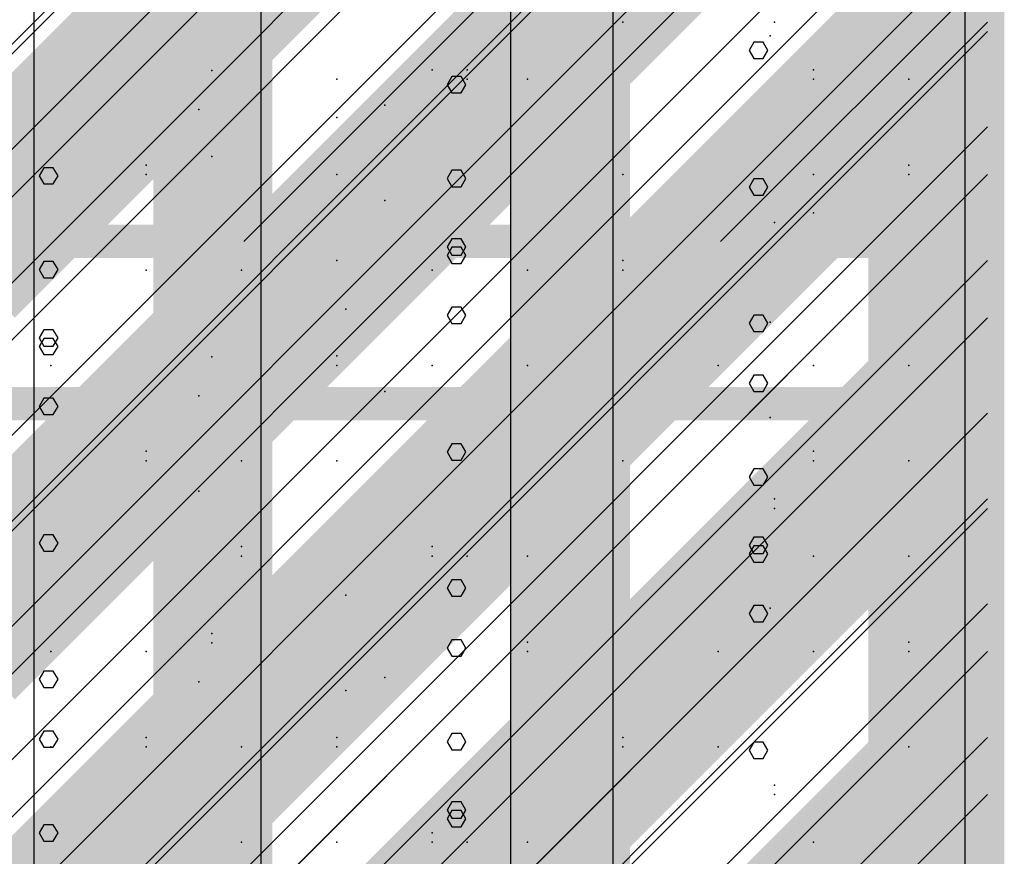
# Model space of a CAD drawing. Extents: x -2 to 113, y -136 to 16.
# Tile 186 of 256: x 51.21 to 54.25, y -70.53 to -67.95. Entities that reach past the tile are written whole.
import ezdxf

# ---------------------------------------------------------------- set-up
doc = ezdxf.new("R2010")
doc.units = 0
doc.header["$MEASUREMENT"] = 0
doc.linetypes.add('SOLID', pattern=[0])
doc.layers.get('0').update_dxf_attribs({"linetype": 'SOLID'})
for name, color, linetype in [('1', 7, 'SOLID'), ('10', 7, 'SOLID'), ('11', 7, 'SOLID'), ('12', 7, 'SOLID'), ('13', 7, 'SOLID'), ('14', 7, 'SOLID'), ('15', 7, 'SOLID'), ('16', 7, 'SOLID'), ('17', 7, 'SOLID'), ('18', 7, 'SOLID'), ('19', 7, 'SOLID'), ('2', 7, 'SOLID'), ('20', 7, 'SOLID'), ('21', 7, 'SOLID'), ('22', 7, 'SOLID'), ('23', 7, 'SOLID'), ('24', 7, 'SOLID'), ('25', 7, 'SOLID'), ('26', 7, 'SOLID'), ('27', 7, 'SOLID'), ('28', 7, 'SOLID'), ('29', 7, 'SOLID'), ('3', 7, 'SOLID'), ('30', 7, 'SOLID'), ('31', 7, 'SOLID'), ('32', 7, 'SOLID'), ('33', 7, 'SOLID'), ('34', 7, 'SOLID'), ('35', 7, 'SOLID'), ('36', 7, 'SOLID'), ('37', 7, 'SOLID'), ('38', 7, 'SOLID'), ('39', 7, 'SOLID'), ('4', 7, 'SOLID'), ('40', 7, 'SOLID'), ('41', 7, 'SOLID'), ('42', 7, 'SOLID'), ('43', 7, 'SOLID'), ('44', 7, 'SOLID'), ('45', 7, 'SOLID'), ('46', 7, 'SOLID'), ('47', 7, 'SOLID'), ('48', 7, 'SOLID'), ('49', 7, 'SOLID'), ('5', 7, 'SOLID'), ('50', 7, 'SOLID'), ('51', 7, 'SOLID'), ('52', 7, 'SOLID'), ('53', 7, 'SOLID'), ('54', 7, 'SOLID'), ('55', 7, 'SOLID'), ('56', 7, 'SOLID'), ('57', 7, 'SOLID'), ('58', 7, 'SOLID'), ('59', 7, 'SOLID'), ('6', 7, 'SOLID'), ('60', 7, 'SOLID'), ('61', 7, 'SOLID'), ('62', 7, 'SOLID'), ('63', 7, 'SOLID'), ('64', 7, 'SOLID'), ('65', 7, 'SOLID'), ('66', 7, 'SOLID'), ('67', 7, 'SOLID'), ('68', 7, 'SOLID'), ('7', 7, 'SOLID'), ('8', 7, 'SOLID'), ('9', 7, 'SOLID')]:
    doc.layers.add(name, color=color, linetype=linetype)

msp = doc.modelspace()

# ---------------------------------------------------------------- linework, layer by layer
at = {"color": 7, "linetype": 'SOLID', "const_width": 0.1029}
msp.add_lwpolyline([(54.1942, -13.1385), (54.1942, -125.6385)], dxfattribs=at)
at = {"color": 7}
for points in [[(51.6207, -75.6385), (51.9884, -75.6385), (51.6207, -40.6385), (51.9884, -40.6385)], [(52.7237, -75.6385), (53.0913, -75.6385), (52.7237, -40.6385), (53.0913, -40.6385)], [(53.8266, -75.6385), (54.1942, -75.6385), (53.8266, -40.6385), (54.1942, -40.6385)]]:
    msp.add_solid(points, dxfattribs=at)
at = {"layer": '1', "color": 7, "linetype": 'SOLID', "const_width": 0.1029}
msp.add_lwpolyline([(54.1942, -13.1385), (54.1942, -125.6385)], dxfattribs=at)
at = {"layer": '1', "color": 7}
for points in [[(51.6207, -70.6385), (51.9884, -70.6385), (51.6207, -50.6385), (51.9884, -50.6385)], [(52.7237, -70.6385), (53.0913, -70.6385), (52.7237, -50.6385), (53.0913, -50.6385)], [(53.8266, -70.6385), (54.1942, -70.6385), (53.8266, -50.6385), (54.1942, -50.6385)]]:
    msp.add_solid(points, dxfattribs=at)
at = {"layer": '10', "color": 7, "linetype": 'SOLID', "const_width": 0.1029}
msp.add_lwpolyline([(54.1942, -13.1385), (54.1942, -125.6385)], dxfattribs=at)
at = {"layer": '10', "color": 7}
for points in [[(50.9589, -68.3444), (52.1354, -67.6385), (50.9589, -68.3444), (51.9001, -67.4032)], [(52.1354, -68.3444), (53.3119, -67.6385), (52.1354, -68.3444), (53.0766, -67.4032)], [(53.3119, -68.3444), (54.1942, -67.9326), (53.3119, -68.3444), (54.1942, -67.462)], [(50.9589, -68.3444), (51.1942, -68.5797), (50.9589, -68.3444), (52.1354, -67.6385)], [(52.1354, -68.3444), (52.3707, -68.5797), (52.1354, -68.3444), (53.3119, -67.6385)], [(53.3119, -68.3444), (53.5472, -68.5797), (53.3119, -68.3444), (54.1942, -67.9326)], [(52.1354, -68.3444), (52.1354, -68.5797), (52.1354, -68.3444), (51.9001, -68.5797)], [(52.1354, -68.3444), (52.1354, -68.5797), (52.1354, -68.3444), (52.3707, -68.5797)], [(53.3119, -68.3444), (53.3119, -68.5797), (53.3119, -68.3444), (53.0766, -68.5797)], [(53.3119, -68.3444), (53.3119, -68.5797), (53.3119, -68.3444), (53.5472, -68.5797)], [(50.9589, -69.5209), (52.1354, -68.815), (50.9589, -69.5209), (51.9001, -68.5797)], [(52.1354, -68.815), (52.1354, -68.5797), (52.1354, -68.815), (51.9001, -68.5797)], [(52.1354, -69.5209), (53.3119, -68.815), (52.1354, -69.5209), (53.0766, -68.5797)], [(52.1354, -68.5797), (52.3707, -68.5797), (52.1354, -68.5797), (52.1354, -68.815)], [(53.3119, -68.815), (53.3119, -68.5797), (53.3119, -68.815), (53.0766, -68.5797)], [(53.3119, -68.5797), (53.5472, -68.5797), (53.3119, -68.5797), (53.3119, -68.815)], [(53.3119, -69.5209), (54.1942, -69.1091), (53.3119, -69.5209), (54.1942, -68.6385)], [(50.9589, -69.5209), (51.1942, -69.7562), (50.9589, -69.5209), (52.1354, -68.815)], [(52.1354, -69.5209), (52.3707, -69.7562), (52.1354, -69.5209), (53.3119, -68.815)], [(53.3119, -69.5209), (53.5472, -69.7562), (53.3119, -69.5209), (54.1942, -69.1091)], [(52.1354, -69.5209), (52.1354, -69.7562), (52.1354, -69.5209), (51.9001, -69.7562)], [(52.1354, -69.5209), (52.1354, -69.7562), (52.1354, -69.5209), (52.3707, -69.7562)], [(53.3119, -69.5209), (53.3119, -69.7562), (53.3119, -69.5209), (53.0766, -69.7562)], [(53.3119, -69.5209), (53.3119, -69.7562), (53.3119, -69.5209), (53.5472, -69.7562)], [(51.9001, -69.7562), (51.0178, -70.6385), (51.9001, -69.7562), (51.4884, -70.6385)], [(51.9001, -69.7562), (51.4884, -70.6385), (51.9001, -69.7562), (52.1354, -69.9915)], [(52.1354, -69.9915), (52.1354, -69.7562), (52.1354, -69.9915), (51.9001, -69.7562)], [(52.1354, -69.7562), (52.3707, -69.7562), (52.1354, -69.7562), (52.1354, -69.9915)], [(53.0766, -69.7562), (52.1942, -70.6385), (53.0766, -69.7562), (52.6648, -70.6385)], [(53.0766, -69.7562), (52.6648, -70.6385), (53.0766, -69.7562), (53.3119, -69.9915)], [(53.3119, -69.9915), (53.3119, -69.7562), (53.3119, -69.9915), (53.0766, -69.7562)], [(53.3119, -69.7562), (53.5472, -69.7562), (53.3119, -69.7562), (53.3119, -69.9915)], [(54.1942, -70.2856), (54.1942, -69.815), (53.8413, -70.6385), (53.3707, -70.6385)]]:
    msp.add_solid(points, dxfattribs=at)
at = {"layer": '11', "color": 7, "linetype": 'SOLID', "const_width": 0.1029}
msp.add_lwpolyline([(54.1942, -13.1385), (54.1942, -125.6385)], dxfattribs=at)
at = {"layer": '12', "color": 7, "linetype": 'SOLID', "const_width": 0.1029}
msp.add_lwpolyline([(54.1942, -13.1385), (54.1942, -125.6385)], dxfattribs=at)
at = {"layer": '12', "color": 7}
for p in [(52.5891, -68.1091), (53.6575, -68.1091), (51.5987, -68.4032), (53.0692, -68.6973), (52.1869, -68.9915), (53.6575, -69.2856), (51.8928, -69.5797), (52.7751, -69.8738), (51.5987, -70.1679), (53.537, -70.315), (52.481, -70.462)]:
    msp.add_point(p, dxfattribs=at)
at = {"layer": '13', "color": 7, "linetype": 'SOLID', "const_width": 0.1029}
msp.add_lwpolyline([(54.1942, -13.1385), (54.1942, -125.6385)], dxfattribs=at)
at = {"layer": '14', "color": 7, "linetype": 'SOLID', "const_width": 0.1029}
msp.add_lwpolyline([(54.1942, -13.1385), (54.1942, -125.6385)], dxfattribs=at)
at = {"layer": '14', "color": 7, "linetype": 'SOLID'}
for points in [[(51.2531, -74.1385), (51.2531, -64.1385)], [(52.7237, -74.1385), (52.7237, -64.1385)]]:
    msp.add_lwpolyline(points, dxfattribs=at)
at = {"layer": '14', "color": 7}
for p in [(52.5891, -68.1091), (53.6575, -68.1091), (51.5987, -68.4032), (53.0692, -68.6973), (52.1869, -68.9915), (53.6575, -69.2856), (51.8928, -69.5797), (52.7751, -69.8738), (51.5987, -70.1679), (53.537, -70.315), (52.481, -70.462)]:
    msp.add_point(p, dxfattribs=at)
at = {"layer": '15', "color": 7, "linetype": 'SOLID', "const_width": 0.1029}
msp.add_lwpolyline([(54.1942, -13.1385), (54.1942, -125.6385)], dxfattribs=at)
at = {"layer": '16', "color": 7, "linetype": 'SOLID', "const_width": 0.1029}
for points in [[(54.1942, -13.1385), (54.1942, -125.6385)], [(49.7825, -68.6385), (54.1942, -68.6385)]]:
    msp.add_lwpolyline(points, dxfattribs=at)
at = {"layer": '16', "color": 7, "linetype": 'SOLID'}
for points in [[(51.9001, -68.6385), (54.1942, -66.3444)], [(53.3707, -68.6385), (54.1942, -67.815)], [(51.9536, -125.6385), (51.9536, -68.6385)], [(53.0392, -125.6385), (53.0392, -68.6385)], [(54.1248, -125.6385), (54.1248, -68.6385)], [(53.5163, -68.8909), (53.5018, -68.866), (53.4728, -68.866), (53.4584, -68.8909), (53.4728, -68.9164), (53.5018, -68.9164), (53.5163, -68.8909)], [(52.5853, -69.7079), (52.5708, -69.6824), (52.5419, -69.6824), (52.5274, -69.7079), (52.5419, -69.7328), (52.5708, -69.7328), (52.5853, -69.7079)], [(51.3272, -69.9887), (51.3127, -69.9638), (51.2838, -69.9638), (51.2693, -69.9887), (51.2838, -70.0136), (51.3127, -70.0136), (51.3272, -69.9887)]]:
    msp.add_lwpolyline(points, dxfattribs=at)
at = {"layer": '16', "color": 7}
for p in [(53.0692, -67.962), (52.1869, -68.2562), (53.6575, -68.5503)]:
    msp.add_point(p, dxfattribs=at)
at = {"layer": '17', "color": 7, "linetype": 'SOLID', "const_width": 0.1029}
msp.add_lwpolyline([(54.1942, -13.1385), (54.1942, -125.6385)], dxfattribs=at)
at = {"layer": '18', "color": 7, "linetype": 'SOLID', "const_width": 0.1029}
msp.add_lwpolyline([(54.1942, -13.1385), (54.1942, -125.6385)], dxfattribs=at)
at = {"layer": '18', "color": 7, "linetype": 'SOLID'}
for points in [[(51.9536, -125.6385), (51.9536, -55.6385)], [(53.0392, -125.6385), (53.0392, -55.6385)], [(54.1248, -125.6385), (54.1248, -55.6385)], [(53.5163, -68.0493), (53.5018, -68.0245), (53.4728, -68.0245), (53.4584, -68.0493), (53.4728, -68.0748), (53.5018, -68.0748), (53.5163, -68.0493)], [(52.5853, -68.8663), (52.5708, -68.8408), (52.5419, -68.8408), (52.5274, -68.8663), (52.5419, -68.8912), (52.5708, -68.8912), (52.5853, -68.8663)], [(51.3272, -69.1471), (51.3127, -69.1222), (51.2838, -69.1222), (51.2693, -69.1471), (51.2838, -69.172), (51.3127, -69.172), (51.3272, -69.1471)], [(53.5163, -69.7863), (53.5018, -69.7614), (53.4728, -69.7614), (53.4584, -69.7863), (53.4728, -69.8117), (53.5018, -69.8117), (53.5163, -69.7863)]]:
    msp.add_lwpolyline(points, dxfattribs=at)
at = {"layer": '19', "color": 7, "linetype": 'SOLID', "const_width": 0.1029}
msp.add_lwpolyline([(54.1942, -13.1385), (54.1942, -125.6385)], dxfattribs=at)
at = {"layer": '2', "color": 7, "linetype": 'SOLID', "const_width": 0.1029}
msp.add_lwpolyline([(54.1942, -13.1385), (54.1942, -125.6385)], dxfattribs=at)
at = {"layer": '2', "color": 7, "linetype": 'SOLID'}
for points in [[(51.9536, -125.6385), (51.9536, -64.1385)], [(53.0392, -125.6385), (53.0392, -64.1385)], [(54.1248, -125.6385), (54.1248, -64.1385)], [(52.5853, -68.6817), (52.5708, -68.6562), (52.5419, -68.6562), (52.5274, -68.6817), (52.5419, -68.7066), (52.5708, -68.7066), (52.5853, -68.6817)], [(51.3272, -68.9625), (51.3127, -68.9376), (51.2838, -68.9376), (51.2693, -68.9625), (51.2838, -68.9874), (51.3127, -68.9874), (51.3272, -68.9625)], [(53.5163, -69.6017), (53.5018, -69.5768), (53.4728, -69.5768), (53.4584, -69.6017), (53.4728, -69.6272), (53.5018, -69.6272), (53.5163, -69.6017)], [(52.5853, -70.4186), (52.5708, -70.3931), (52.5419, -70.3931), (52.5274, -70.4186), (52.5419, -70.4435), (52.5708, -70.4435), (52.5853, -70.4186)]]:
    msp.add_lwpolyline(points, dxfattribs=at)
at = {"layer": '20', "color": 7, "linetype": 'SOLID', "const_width": 0.1029}
msp.add_lwpolyline([(54.1942, -13.1385), (54.1942, -125.6385)], dxfattribs=at)
at = {"layer": '20', "color": 7, "linetype": 'SOLID'}
for points in [[(51.2531, -89.1385), (51.2531, -64.1385)], [(52.7237, -89.1385), (52.7237, -64.1385)]]:
    msp.add_lwpolyline(points, dxfattribs=at)
at = {"layer": '20', "color": 7}
for p in [(52.5891, -68.1091), (53.6575, -68.1091), (51.5987, -68.4032), (53.0692, -68.6973), (52.1869, -68.9915), (53.6575, -69.2856), (51.8928, -69.5797), (52.7751, -69.8738), (51.5987, -70.1679), (53.537, -70.315), (52.481, -70.462)]:
    msp.add_point(p, dxfattribs=at)
at = {"layer": '21', "color": 7, "linetype": 'SOLID', "const_width": 0.1029}
msp.add_lwpolyline([(54.1942, -13.1385), (54.1942, -125.6385)], dxfattribs=at)
at = {"layer": '22', "color": 7, "linetype": 'SOLID', "const_width": 0.1029}
msp.add_lwpolyline([(54.1942, -13.1385), (54.1942, -125.6385)], dxfattribs=at)
at = {"layer": '22', "color": 7, "linetype": 'SOLID'}
for points in [[(51.9536, -125.6385), (51.9536, -45.6385)], [(53.0392, -125.6385), (53.0392, -45.6385)], [(54.1248, -125.6385), (54.1248, -45.6385)], [(53.5163, -68.4708), (53.5018, -68.4459), (53.4728, -68.4459), (53.4584, -68.4708), (53.4728, -68.4963), (53.5018, -68.4963), (53.5163, -68.4708)], [(52.5853, -69.2878), (52.5708, -69.2623), (52.5419, -69.2623), (52.5274, -69.2878), (52.5419, -69.3127), (52.5708, -69.3127), (52.5853, -69.2878)], [(51.3272, -69.5686), (51.3127, -69.5437), (51.2838, -69.5437), (51.2693, -69.5686), (51.2838, -69.5935), (51.3127, -69.5935), (51.3272, -69.5686)], [(53.5163, -70.2078), (53.5018, -70.1829), (53.4728, -70.1829), (53.4584, -70.2078), (53.4728, -70.2332), (53.5018, -70.2332), (53.5163, -70.2078)]]:
    msp.add_lwpolyline(points, dxfattribs=at)
at = {"layer": '23', "color": 7, "linetype": 'SOLID', "const_width": 0.1029}
msp.add_lwpolyline([(54.1942, -13.1385), (54.1942, -125.6385)], dxfattribs=at)
at = {"layer": '24', "color": 7, "linetype": 'SOLID', "const_width": 0.1029}
msp.add_lwpolyline([(54.1942, -13.1385), (54.1942, -125.6385)], dxfattribs=at)
at = {"layer": '24', "color": 7, "linetype": 'SOLID'}
for points in [[(51.9536, -125.6385), (51.9536, -60.6385)], [(53.0392, -125.6385), (53.0392, -60.6385)], [(54.1248, -125.6385), (54.1248, -60.6385)], [(52.5853, -68.6555), (52.5708, -68.6301), (52.5419, -68.6301), (52.5274, -68.6555), (52.5419, -68.6804), (52.5708, -68.6804), (52.5853, -68.6555)], [(51.3272, -68.9363), (51.3127, -68.9114), (51.2838, -68.9114), (51.2693, -68.9363), (51.2838, -68.9612), (51.3127, -68.9612), (51.3272, -68.9363)], [(53.5163, -69.5755), (53.5018, -69.5506), (53.4728, -69.5506), (53.4584, -69.5755), (53.4728, -69.601), (53.5018, -69.601), (53.5163, -69.5755)], [(52.5853, -70.3924), (52.5708, -70.367), (52.5419, -70.367), (52.5274, -70.3924), (52.5419, -70.4173), (52.5708, -70.4173), (52.5853, -70.3924)]]:
    msp.add_lwpolyline(points, dxfattribs=at)
at = {"layer": '25', "color": 7, "linetype": 'SOLID', "const_width": 0.1029}
msp.add_lwpolyline([(54.1942, -13.1385), (54.1942, -125.6385)], dxfattribs=at)
at = {"layer": '26', "color": 7, "linetype": 'SOLID', "const_width": 0.1029}
msp.add_lwpolyline([(54.1942, -13.1385), (54.1942, -125.6385)], dxfattribs=at)
at = {"layer": '26', "color": 7, "linetype": 'SOLID'}
for points in [[(51.9536, -86.6385), (51.9536, -65.6385)], [(53.0392, -86.6385), (53.0392, -65.6385)], [(54.1248, -86.6385), (54.1248, -65.6385)], [(52.5853, -68.4448), (52.5708, -68.4193), (52.5419, -68.4193), (52.5274, -68.4448), (52.5419, -68.4697), (52.5708, -68.4697), (52.5853, -68.4448)], [(51.3272, -68.7256), (51.3127, -68.7007), (51.2838, -68.7007), (51.2693, -68.7256), (51.2838, -68.7505), (51.3127, -68.7505), (51.3272, -68.7256)], [(53.5163, -69.3648), (53.5018, -69.3399), (53.4728, -69.3399), (53.4584, -69.3648), (53.4728, -69.3902), (53.5018, -69.3902), (53.5163, -69.3648)], [(52.5853, -70.1817), (52.5708, -70.1562), (52.5419, -70.1562), (52.5274, -70.1817), (52.5419, -70.2066), (52.5708, -70.2066), (52.5853, -70.1817)], [(51.3272, -70.4625), (51.3127, -70.4376), (51.2838, -70.4376), (51.2693, -70.4625), (51.2838, -70.4874), (51.3127, -70.4874), (51.3272, -70.4625)]]:
    msp.add_lwpolyline(points, dxfattribs=at)
at = {"layer": '27', "color": 7, "linetype": 'SOLID', "const_width": 0.1029}
msp.add_lwpolyline([(54.1942, -13.1385), (54.1942, -125.6385)], dxfattribs=at)
at = {"layer": '27', "color": 7, "linetype": 'SOLID'}
for points in [[(51.2531, -125.6385), (51.2531, -55.6385)], [(52.7237, -125.6385), (52.7237, -55.6385)]]:
    msp.add_lwpolyline(points, dxfattribs=at)
at = {"layer": '27', "color": 7}
for p in [(51.8011, -68.1118), (53.9516, -68.1385), (52.1869, -68.4326), (53.0692, -68.4326), (53.6575, -69.0209), (52.3354, -69.1011), (51.5987, -69.315), (52.481, -69.6091), (53.5236, -69.7695), (51.761, -69.9968), (53.9516, -70.1973), (52.7751, -70.4915)]:
    msp.add_point(p, dxfattribs=at)
at = {"layer": '28', "color": 7, "linetype": 'SOLID', "const_width": 0.1029}
msp.add_lwpolyline([(54.1942, -13.1385), (54.1942, -125.6385)], dxfattribs=at)
at = {"layer": '29', "color": 7, "linetype": 'SOLID', "const_width": 0.1029}
msp.add_lwpolyline([(54.1942, -13.1385), (54.1942, -125.6385)], dxfattribs=at)
at = {"layer": '29', "color": 7, "linetype": 'SOLID'}
for points in [[(51.9536, -95.6385), (51.9536, -60.1385)], [(53.0392, -95.6385), (53.0392, -60.1385)], [(54.1248, -95.6385), (54.1248, -60.1385)], [(52.5853, -68.1555), (52.5708, -68.1301), (52.5419, -68.1301), (52.5274, -68.1555), (52.5419, -68.1804), (52.5708, -68.1804), (52.5853, -68.1555)], [(51.3272, -68.4363), (51.3127, -68.4114), (51.2838, -68.4114), (51.2693, -68.4363), (51.2838, -68.4612), (51.3127, -68.4612), (51.3272, -68.4363)], [(53.5163, -69.0755), (53.5018, -69.0506), (53.4728, -69.0506), (53.4584, -69.0755), (53.4728, -69.101), (53.5018, -69.101), (53.5163, -69.0755)], [(52.5853, -69.8924), (52.5708, -69.867), (52.5419, -69.867), (52.5274, -69.8924), (52.5419, -69.9173), (52.5708, -69.9173), (52.5853, -69.8924)], [(51.3272, -70.1732), (51.3127, -70.1484), (51.2838, -70.1484), (51.2693, -70.1732), (51.2838, -70.1981), (51.3127, -70.1981), (51.3272, -70.1732)]]:
    msp.add_lwpolyline(points, dxfattribs=at)
at = {"layer": '3', "color": 7, "linetype": 'SOLID', "const_width": 0.1029}
msp.add_lwpolyline([(54.1942, -13.1385), (54.1942, -125.6385)], dxfattribs=at)
at = {"layer": '30', "color": 7, "linetype": 'SOLID', "const_width": 0.1029}
msp.add_lwpolyline([(54.1942, -13.1385), (54.1942, -125.6385)], dxfattribs=at)
at = {"layer": '30', "color": 7, "linetype": 'SOLID'}
for points in [[(51.9536, -85.6385), (51.9536, -55.6385)], [(53.0392, -85.6385), (53.0392, -55.6385)], [(54.1248, -85.6385), (54.1248, -55.6385)], [(49.7825, -70.3444), (54.1942, -65.9326)], [(49.7825, -71.815), (54.1942, -67.4032)], [(53.5163, -68.0493), (53.5018, -68.0245), (53.4728, -68.0245), (53.4584, -68.0493), (53.4728, -68.0748), (53.5018, -68.0748), (53.5163, -68.0493)], [(52.5853, -68.8663), (52.5708, -68.8408), (52.5419, -68.8408), (52.5274, -68.8663), (52.5419, -68.8912), (52.5708, -68.8912), (52.5853, -68.8663)], [(49.7825, -73.2856), (54.1942, -68.8738)], [(51.3272, -69.1471), (51.3127, -69.1222), (51.2838, -69.1222), (51.2693, -69.1471), (51.2838, -69.172), (51.3127, -69.172), (51.3272, -69.1471)], [(53.5163, -69.7863), (53.5018, -69.7614), (53.4728, -69.7614), (53.4584, -69.7863), (53.4728, -69.8117), (53.5018, -69.8117), (53.5163, -69.7863)], [(49.7825, -74.7562), (54.1942, -70.3444)]]:
    msp.add_lwpolyline(points, dxfattribs=at)
at = {"layer": '30', "color": 7}
for p in [(51.8011, -68.1118), (53.9516, -68.1385), (52.1869, -68.4326), (53.0692, -68.4326), (53.6575, -69.0209), (52.3354, -69.1011), (51.5987, -69.315), (52.481, -69.6091), (53.5236, -69.7695), (51.761, -69.9968), (53.9516, -70.1973), (52.7751, -70.4915)]:
    msp.add_point(p, dxfattribs=at)
at = {"layer": '31', "color": 7, "linetype": 'SOLID', "const_width": 0.1029}
msp.add_lwpolyline([(54.1942, -13.1385), (54.1942, -125.6385)], dxfattribs=at)
at = {"layer": '31', "color": 7, "linetype": 'SOLID'}
for points in [[(49.7825, -69.7562), (54.1942, -65.3444)], [(49.7825, -71.2267), (54.1942, -66.815)], [(49.7825, -72.6973), (54.1942, -68.2856)], [(49.7825, -74.1679), (54.1942, -69.7562)]]:
    msp.add_lwpolyline(points, dxfattribs=at)
at = {"layer": '31', "color": 7}
for p in [(53.6575, -68.4326), (52.3354, -68.5128), (51.5987, -68.7267), (52.481, -69.0209), (53.5236, -69.1813), (51.761, -69.4086), (53.9516, -69.6091), (52.7751, -69.9032), (52.2151, -70.0235), (51.3045, -70.1973), (53.3634, -70.1973), (51.8928, -70.4915)]:
    msp.add_point(p, dxfattribs=at)
at = {"layer": '32', "color": 7, "linetype": 'SOLID', "const_width": 0.1029}
msp.add_lwpolyline([(54.1942, -13.1385), (54.1942, -125.6385)], dxfattribs=at)
at = {"layer": '32', "color": 7, "linetype": 'SOLID'}
for points in [[(49.7825, -69.7562), (54.1942, -65.3444)], [(49.7825, -71.2267), (54.1942, -66.815)], [(49.7825, -72.6973), (54.1942, -68.2856)], [(49.7825, -74.1679), (54.1942, -69.7562)]]:
    msp.add_lwpolyline(points, dxfattribs=at)
at = {"layer": '32', "color": 7}
for p in [(53.6575, -68.4326), (52.3354, -68.5128), (51.5987, -68.7267), (52.481, -69.0209), (53.5236, -69.1813), (51.761, -69.4086), (53.9516, -69.6091), (52.7751, -69.9032), (52.2151, -70.0235), (51.3045, -70.1973), (53.3634, -70.1973), (51.8928, -70.4915)]:
    msp.add_point(p, dxfattribs=at)
at = {"layer": '33', "color": 7, "linetype": 'SOLID', "const_width": 0.1029}
msp.add_lwpolyline([(54.1942, -13.1385), (54.1942, -125.6385)], dxfattribs=at)
at = {"layer": '33', "color": 7, "linetype": 'SOLID'}
for points in [[(49.7825, -69.7562), (54.1942, -65.3444)], [(49.7825, -71.2267), (54.1942, -66.815)], [(49.7825, -72.6973), (54.1942, -68.2856)], [(49.7825, -74.1679), (54.1942, -69.7562)]]:
    msp.add_lwpolyline(points, dxfattribs=at)
at = {"layer": '33', "color": 7}
for p in [(53.6575, -68.4326), (52.3354, -68.5128), (51.5987, -68.7267), (52.481, -69.0209), (53.5236, -69.1813), (51.761, -69.4086), (53.9516, -69.6091), (52.7751, -69.9032), (52.2151, -70.0235), (51.3045, -70.1973), (53.3634, -70.1973), (51.8928, -70.4915)]:
    msp.add_point(p, dxfattribs=at)
at = {"layer": '34', "color": 7, "linetype": 'SOLID', "const_width": 0.1029}
msp.add_lwpolyline([(54.1942, -13.1385), (54.1942, -125.6385)], dxfattribs=at)
at = {"layer": '34', "color": 7, "linetype": 'SOLID'}
for points in [[(49.7825, -69.7562), (54.1942, -65.3444)], [(49.7825, -71.2267), (54.1942, -66.815)], [(49.7825, -72.6973), (54.1942, -68.2856)], [(49.7825, -74.1679), (54.1942, -69.7562)]]:
    msp.add_lwpolyline(points, dxfattribs=at)
at = {"layer": '34', "color": 7}
for p in [(53.6575, -68.4326), (52.3354, -68.5128), (51.5987, -68.7267), (52.481, -69.0209), (53.5236, -69.1813), (51.761, -69.4086), (53.9516, -69.6091), (52.7751, -69.9032), (52.2151, -70.0235), (51.3045, -70.1973), (53.3634, -70.1973), (51.8928, -70.4915)]:
    msp.add_point(p, dxfattribs=at)
at = {"layer": '35', "color": 7, "linetype": 'SOLID', "const_width": 0.1029}
msp.add_lwpolyline([(54.1942, -13.1385), (54.1942, -125.6385)], dxfattribs=at)
at = {"layer": '35', "color": 7, "linetype": 'SOLID'}
for points in [[(49.7825, -69.7562), (54.1942, -65.3444)], [(49.7825, -71.2267), (54.1942, -66.815)], [(49.7825, -72.6973), (54.1942, -68.2856)], [(49.7825, -74.1679), (54.1942, -69.7562)]]:
    msp.add_lwpolyline(points, dxfattribs=at)
at = {"layer": '35', "color": 7}
for p in [(53.6575, -68.4326), (52.3354, -68.5128), (51.5987, -68.7267), (52.481, -69.0209), (53.5236, -69.1813), (51.761, -69.4086), (53.9516, -69.6091), (52.7751, -69.9032), (52.2151, -70.0235), (51.3045, -70.1973), (53.3634, -70.1973), (51.8928, -70.4915)]:
    msp.add_point(p, dxfattribs=at)
at = {"layer": '36', "color": 7, "linetype": 'SOLID', "const_width": 0.1029}
msp.add_lwpolyline([(54.1942, -13.1385), (54.1942, -125.6385)], dxfattribs=at)
at = {"layer": '36', "color": 7, "linetype": 'SOLID'}
for points in [[(49.7825, -69.7562), (54.1942, -65.3444)], [(49.7825, -71.2267), (54.1942, -66.815)], [(49.7825, -72.6973), (54.1942, -68.2856)], [(49.7825, -74.1679), (54.1942, -69.7562)]]:
    msp.add_lwpolyline(points, dxfattribs=at)
at = {"layer": '36', "color": 7}
for p in [(53.6575, -68.4326), (52.3354, -68.5128), (51.5987, -68.7267), (52.481, -69.0209), (53.5236, -69.1813), (51.761, -69.4086), (53.9516, -69.6091), (52.7751, -69.9032), (52.2151, -70.0235), (51.3045, -70.1973), (53.3634, -70.1973), (51.8928, -70.4915)]:
    msp.add_point(p, dxfattribs=at)
at = {"layer": '37', "color": 7, "linetype": 'SOLID', "const_width": 0.1029}
msp.add_lwpolyline([(54.1942, -13.1385), (54.1942, -125.6385)], dxfattribs=at)
at = {"layer": '37', "color": 7, "linetype": 'SOLID'}
for points in [[(49.7825, -69.7562), (54.1942, -65.3444)], [(49.7825, -71.2267), (54.1942, -66.815)], [(49.7825, -72.6973), (54.1942, -68.2856)], [(49.7825, -74.1679), (54.1942, -69.7562)]]:
    msp.add_lwpolyline(points, dxfattribs=at)
at = {"layer": '37', "color": 7}
for p in [(53.6575, -68.4326), (52.3354, -68.5128), (51.5987, -68.7267), (52.481, -69.0209), (53.5236, -69.1813), (51.761, -69.4086), (53.9516, -69.6091), (52.7751, -69.9032), (52.2151, -70.0235), (51.3045, -70.1973), (53.3634, -70.1973), (51.8928, -70.4915)]:
    msp.add_point(p, dxfattribs=at)
at = {"layer": '38', "color": 7, "linetype": 'SOLID', "const_width": 0.1029}
msp.add_lwpolyline([(54.1942, -13.1385), (54.1942, -125.6385)], dxfattribs=at)
at = {"layer": '39', "color": 7, "linetype": 'SOLID', "const_width": 0.1029}
msp.add_lwpolyline([(54.1942, -13.1385), (54.1942, -125.6385)], dxfattribs=at)
at = {"layer": '39', "color": 7, "linetype": 'SOLID'}
for points in [[(51.2531, -125.6385), (51.2531, -50.6385)], [(52.7237, -125.6385), (52.7237, -50.6385)]]:
    msp.add_lwpolyline(points, dxfattribs=at)
at = {"layer": '39', "color": 7}
for p in [(52.7751, -68.1385), (51.5987, -68.4326), (53.537, -68.5797), (52.481, -68.7267), (51.8011, -68.9941), (53.9516, -69.0209), (52.1869, -69.315), (53.0692, -69.315), (53.6575, -69.9032), (52.3354, -69.9834), (51.5987, -70.1973), (52.481, -70.4915)]:
    msp.add_point(p, dxfattribs=at)
at = {"layer": '4', "color": 7, "linetype": 'SOLID', "const_width": 0.1029}
msp.add_lwpolyline([(54.1942, -13.1385), (54.1942, -125.6385)], dxfattribs=at)
at = {"layer": '4', "color": 7, "linetype": 'SOLID'}
for points in [[(51.2531, -79.1385), (51.2531, -65.6385)], [(52.7237, -79.1385), (52.7237, -65.6385)]]:
    msp.add_lwpolyline(points, dxfattribs=at)
at = {"layer": '4', "color": 7}
for p in [(53.5236, -68.0048), (51.761, -68.2321), (53.9516, -68.4326), (52.7751, -68.7267), (52.2151, -68.8471), (51.3045, -69.0209), (53.3634, -69.0209), (51.8928, -69.315), (52.5891, -69.6091), (53.6575, -69.6091), (51.5987, -69.9032), (53.0692, -70.1973), (52.1869, -70.4915)]:
    msp.add_point(p, dxfattribs=at)
at = {"layer": '40', "color": 7, "linetype": 'SOLID', "const_width": 0.1029}
msp.add_lwpolyline([(54.1942, -13.1385), (54.1942, -125.6385)], dxfattribs=at)
at = {"layer": '41', "color": 7, "linetype": 'SOLID', "const_width": 0.1029}
msp.add_lwpolyline([(54.1942, -13.1385), (54.1942, -125.6385)], dxfattribs=at)
at = {"layer": '41', "color": 7, "linetype": 'SOLID'}
for points in [[(51.2531, -125.6385), (51.2531, -45.6385)], [(52.7237, -125.6385), (52.7237, -45.6385)]]:
    msp.add_lwpolyline(points, dxfattribs=at)
at = {"layer": '41', "color": 7}
for p in [(52.1869, -68.1385), (53.6575, -68.4326), (51.8928, -68.7267), (52.7751, -69.0209), (51.5987, -69.315), (53.537, -69.462), (52.481, -69.6091), (51.8011, -69.8765), (53.9516, -69.9032), (52.1869, -70.1973), (53.0692, -70.1973)]:
    msp.add_point(p, dxfattribs=at)
at = {"layer": '42', "color": 7, "linetype": 'SOLID', "const_width": 0.1029}
msp.add_lwpolyline([(54.1942, -13.1385), (54.1942, -125.6385)], dxfattribs=at)
at = {"layer": '43', "color": 7, "linetype": 'SOLID', "const_width": 0.1029}
msp.add_lwpolyline([(54.1942, -13.1385), (54.1942, -125.6385)], dxfattribs=at)
at = {"layer": '43', "color": 7, "linetype": 'SOLID'}
for points in [[(51.9536, -125.6385), (51.9536, -60.6385)], [(53.0392, -125.6385), (53.0392, -60.6385)], [(54.1248, -125.6385), (54.1248, -60.6385)], [(52.5853, -68.6555), (52.5708, -68.6301), (52.5419, -68.6301), (52.5274, -68.6555), (52.5419, -68.6804), (52.5708, -68.6804), (52.5853, -68.6555)], [(51.3272, -68.9363), (51.3127, -68.9114), (51.2838, -68.9114), (51.2693, -68.9363), (51.2838, -68.9612), (51.3127, -68.9612), (51.3272, -68.9363)], [(53.5163, -69.5755), (53.5018, -69.5506), (53.4728, -69.5506), (53.4584, -69.5755), (53.4728, -69.601), (53.5018, -69.601), (53.5163, -69.5755)], [(52.5853, -70.3924), (52.5708, -70.367), (52.5419, -70.367), (52.5274, -70.3924), (52.5419, -70.4173), (52.5708, -70.4173), (52.5853, -70.3924)]]:
    msp.add_lwpolyline(points, dxfattribs=at)
at = {"layer": '44', "color": 7, "linetype": 'SOLID', "const_width": 0.1029}
msp.add_lwpolyline([(54.1942, -13.1385), (54.1942, -125.6385)], dxfattribs=at)
at = {"layer": '45', "color": 7, "linetype": 'SOLID', "const_width": 0.1029}
msp.add_lwpolyline([(54.1942, -13.1385), (54.1942, -125.6385)], dxfattribs=at)
at = {"layer": '45', "color": 7, "linetype": 'SOLID'}
for points in [[(51.9536, -75.6385), (51.9536, -65.6385)], [(53.0392, -75.6385), (53.0392, -65.6385)], [(54.1248, -75.6385), (54.1248, -65.6385)], [(52.5853, -68.4448), (52.5708, -68.4193), (52.5419, -68.4193), (52.5274, -68.4448), (52.5419, -68.4697), (52.5708, -68.4697), (52.5853, -68.4448)], [(51.3272, -68.7256), (51.3127, -68.7007), (51.2838, -68.7007), (51.2693, -68.7256), (51.2838, -68.7505), (51.3127, -68.7505), (51.3272, -68.7256)], [(53.5163, -69.3648), (53.5018, -69.3399), (53.4728, -69.3399), (53.4584, -69.3648), (53.4728, -69.3902), (53.5018, -69.3902), (53.5163, -69.3648)], [(52.5853, -70.1817), (52.5708, -70.1562), (52.5419, -70.1562), (52.5274, -70.1817), (52.5419, -70.2066), (52.5708, -70.2066), (52.5853, -70.1817)], [(51.3272, -70.4625), (51.3127, -70.4376), (51.2838, -70.4376), (51.2693, -70.4625), (51.2838, -70.4874), (51.3127, -70.4874), (51.3272, -70.4625)]]:
    msp.add_lwpolyline(points, dxfattribs=at)
at = {"layer": '46', "color": 7, "linetype": 'SOLID', "const_width": 0.1029}
msp.add_lwpolyline([(54.1942, -13.1385), (54.1942, -125.6385)], dxfattribs=at)
at = {"layer": '46', "color": 7, "linetype": 'SOLID'}
for points in [[(51.9536, -75.6385), (51.9536, -65.6385)], [(53.0392, -75.6385), (53.0392, -65.6385)], [(54.1248, -75.6385), (54.1248, -65.6385)], [(52.5853, -68.4448), (52.5708, -68.4193), (52.5419, -68.4193), (52.5274, -68.4448), (52.5419, -68.4697), (52.5708, -68.4697), (52.5853, -68.4448)], [(51.3272, -68.7256), (51.3127, -68.7007), (51.2838, -68.7007), (51.2693, -68.7256), (51.2838, -68.7505), (51.3127, -68.7505), (51.3272, -68.7256)], [(53.5163, -69.3648), (53.5018, -69.3399), (53.4728, -69.3399), (53.4584, -69.3648), (53.4728, -69.3902), (53.5018, -69.3902), (53.5163, -69.3648)], [(52.5853, -70.1817), (52.5708, -70.1562), (52.5419, -70.1562), (52.5274, -70.1817), (52.5419, -70.2066), (52.5708, -70.2066), (52.5853, -70.1817)], [(51.3272, -70.4625), (51.3127, -70.4376), (51.2838, -70.4376), (51.2693, -70.4625), (51.2838, -70.4874), (51.3127, -70.4874), (51.3272, -70.4625)]]:
    msp.add_lwpolyline(points, dxfattribs=at)
at = {"layer": '47', "color": 7, "linetype": 'SOLID', "const_width": 0.1029}
msp.add_lwpolyline([(54.1942, -13.1385), (54.1942, -125.6385)], dxfattribs=at)
at = {"layer": '47', "color": 7, "linetype": 'SOLID'}
for points in [[(51.9536, -75.6385), (51.9536, -65.6385)], [(53.0392, -75.6385), (53.0392, -65.6385)], [(54.1248, -75.6385), (54.1248, -65.6385)], [(52.5853, -68.4448), (52.5708, -68.4193), (52.5419, -68.4193), (52.5274, -68.4448), (52.5419, -68.4697), (52.5708, -68.4697), (52.5853, -68.4448)], [(51.3272, -68.7256), (51.3127, -68.7007), (51.2838, -68.7007), (51.2693, -68.7256), (51.2838, -68.7505), (51.3127, -68.7505), (51.3272, -68.7256)], [(53.5163, -69.3648), (53.5018, -69.3399), (53.4728, -69.3399), (53.4584, -69.3648), (53.4728, -69.3902), (53.5018, -69.3902), (53.5163, -69.3648)], [(52.5853, -70.1817), (52.5708, -70.1562), (52.5419, -70.1562), (52.5274, -70.1817), (52.5419, -70.2066), (52.5708, -70.2066), (52.5853, -70.1817)], [(51.3272, -70.4625), (51.3127, -70.4376), (51.2838, -70.4376), (51.2693, -70.4625), (51.2838, -70.4874), (51.3127, -70.4874), (51.3272, -70.4625)]]:
    msp.add_lwpolyline(points, dxfattribs=at)
at = {"layer": '48', "color": 7, "linetype": 'SOLID', "const_width": 0.1029}
msp.add_lwpolyline([(54.1942, -13.1385), (54.1942, -125.6385)], dxfattribs=at)
at = {"layer": '48', "color": 7}
for points in [[(51.6207, -70.6385), (51.9884, -70.6385), (51.6207, -55.6385), (51.9884, -55.6385)], [(52.7237, -70.6385), (53.0913, -70.6385), (52.7237, -55.6385), (53.0913, -55.6385)], [(53.8266, -70.6385), (54.1942, -70.6385), (53.8266, -55.6385), (54.1942, -55.6385)]]:
    msp.add_solid(points, dxfattribs=at)
at = {"layer": '49', "color": 7, "linetype": 'SOLID', "const_width": 0.1029}
msp.add_lwpolyline([(54.1942, -13.1385), (54.1942, -125.6385)], dxfattribs=at)
at = {"layer": '49', "color": 7, "linetype": 'SOLID'}
for points in [[(51.2531, -72.1385), (51.2531, -45.6385)], [(52.7237, -72.1385), (52.7237, -45.6385)], [(49.7825, -69.9032), (54.1942, -65.4915)], [(49.7825, -70.6385), (54.1942, -66.2267)], [(49.7825, -71.3738), (54.1942, -66.962)], [(49.7825, -72.1091), (54.1942, -67.6973)], [(50.4884, -72.1385), (54.1942, -68.4326)], [(51.2237, -72.1385), (54.1942, -69.1679)], [(51.9589, -72.1385), (54.1942, -69.9032)]]:
    msp.add_lwpolyline(points, dxfattribs=at)
at = {"layer": '5', "color": 7, "linetype": 'SOLID', "const_width": 0.1029}
msp.add_lwpolyline([(54.1942, -13.1385), (54.1942, -125.6385)], dxfattribs=at)
at = {"layer": '50', "color": 7, "linetype": 'SOLID', "const_width": 0.1029}
for points in [[(54.1942, -13.1385), (54.1942, -125.6385)], [(49.7825, -69.1385), (54.1942, -69.1385)]]:
    msp.add_lwpolyline(points, dxfattribs=at)
at = {"layer": '50', "color": 7, "linetype": 'SOLID'}
for points in [[(51.2531, -69.1385), (51.2531, -44.1385)], [(52.7237, -69.1385), (52.7237, -44.1385)], [(51.2531, -74.1385), (51.2531, -69.1385)], [(52.7237, -74.1385), (52.7237, -69.1385)]]:
    msp.add_lwpolyline(points, dxfattribs=at)
at = {"layer": '50', "color": 7}
for p in [(53.537, -67.962), (52.481, -68.1091), (51.8011, -68.3765), (53.9516, -68.4032), (52.1869, -68.6973), (53.0692, -68.6973), (51.5987, -69.2856), (53.537, -69.4326), (52.481, -69.5797), (51.8011, -69.8471), (53.9516, -69.8738), (52.1869, -70.1679), (53.0692, -70.1679)]:
    msp.add_point(p, dxfattribs=at)
at = {"layer": '51', "color": 7, "linetype": 'SOLID', "const_width": 0.1029}
msp.add_lwpolyline([(54.1942, -13.1385), (54.1942, -125.6385)], dxfattribs=at)
at = {"layer": '52', "color": 7, "linetype": 'SOLID', "const_width": 0.1029}
msp.add_lwpolyline([(54.1942, -13.1385), (54.1942, -125.6385)], dxfattribs=at)
at = {"layer": '52', "color": 7, "linetype": 'SOLID'}
for points in [[(51.2531, -70.6385), (51.2531, -65.6385)], [(52.7237, -70.6385), (52.7237, -65.6385)]]:
    msp.add_lwpolyline(points, dxfattribs=at)
at = {"layer": '52', "color": 7}
for p in [(53.5236, -68.0048), (51.761, -68.2321), (53.9516, -68.4326), (52.7751, -68.7267), (52.2151, -68.8471), (51.3045, -69.0209), (53.3634, -69.0209), (51.8928, -69.315), (52.5891, -69.6091), (53.6575, -69.6091), (51.5987, -69.9032), (53.0692, -70.1973), (52.1869, -70.4915)]:
    msp.add_point(p, dxfattribs=at)
at = {"layer": '53', "color": 7, "linetype": 'SOLID', "const_width": 0.1029}
msp.add_lwpolyline([(54.1942, -13.1385), (54.1942, -125.6385)], dxfattribs=at)
at = {"layer": '54', "color": 7, "linetype": 'SOLID', "const_width": 0.1029}
msp.add_lwpolyline([(54.1942, -13.1385), (54.1942, -125.6385)], dxfattribs=at)
at = {"layer": '54', "color": 7, "linetype": 'SOLID'}
for points in [[(51.2531, -74.6385), (51.2531, -33.1385)], [(52.7237, -74.6385), (52.7237, -33.1385)], [(49.7825, -69.9032), (54.1942, -65.4915)], [(49.7825, -70.6385), (54.1942, -66.2267)], [(49.7825, -71.3738), (54.1942, -66.962)], [(49.7825, -72.1091), (54.1942, -67.6973)], [(49.7825, -72.8444), (54.1942, -68.4326)], [(49.7825, -73.5797), (54.1942, -69.1679)], [(49.7825, -74.315), (54.1942, -69.9032)]]:
    msp.add_lwpolyline(points, dxfattribs=at)
at = {"layer": '55', "color": 7, "linetype": 'SOLID', "const_width": 0.1029}
msp.add_lwpolyline([(54.1942, -13.1385), (54.1942, -125.6385)], dxfattribs=at)
at = {"layer": '56', "color": 7, "linetype": 'SOLID', "const_width": 0.1029}
msp.add_lwpolyline([(54.1942, -13.1385), (54.1942, -125.6385)], dxfattribs=at)
at = {"layer": '56', "color": 7, "linetype": 'SOLID'}
for points in [[(51.2531, -70.6385), (51.2531, -40.6385)], [(52.7237, -70.6385), (52.7237, -40.6385)]]:
    msp.add_lwpolyline(points, dxfattribs=at)
at = {"layer": '56', "color": 7}
for p in [(52.5891, -68.1385), (53.6575, -68.1385), (51.5987, -68.4326), (53.0692, -68.7267), (52.1869, -69.0209), (53.6575, -69.315), (51.8928, -69.6091), (52.7751, -69.9032), (51.5987, -70.1973), (53.537, -70.3444), (52.481, -70.4915)]:
    msp.add_point(p, dxfattribs=at)
at = {"layer": '57', "color": 7, "linetype": 'SOLID', "const_width": 0.1029}
msp.add_lwpolyline([(54.1942, -13.1385), (54.1942, -125.6385)], dxfattribs=at)
at = {"layer": '57', "color": 7, "linetype": 'SOLID'}
for points in [[(51.2531, -70.6385), (51.2531, -65.6385)], [(52.7237, -70.6385), (52.7237, -65.6385)]]:
    msp.add_lwpolyline(points, dxfattribs=at)
at = {"layer": '57', "color": 7}
for p in [(53.5236, -68.0048), (51.761, -68.2321), (53.9516, -68.4326), (52.7751, -68.7267), (52.2151, -68.8471), (51.3045, -69.0209), (53.3634, -69.0209), (51.8928, -69.315), (52.5891, -69.6091), (53.6575, -69.6091), (51.5987, -69.9032), (53.0692, -70.1973), (52.1869, -70.4915)]:
    msp.add_point(p, dxfattribs=at)
at = {"layer": '58', "color": 7, "linetype": 'SOLID', "const_width": 0.1029}
msp.add_lwpolyline([(54.1942, -13.1385), (54.1942, -125.6385)], dxfattribs=at)
at = {"layer": '59', "color": 7, "linetype": 'SOLID', "const_width": 0.1029}
msp.add_lwpolyline([(54.1942, -13.1385), (54.1942, -125.6385)], dxfattribs=at)
at = {"layer": '59', "color": 7}
for points in [[(50.9589, -68.6385), (52.1354, -67.9326), (50.9589, -68.6385), (51.9001, -67.6973)], [(52.1354, -68.6385), (53.3119, -67.9326), (52.1354, -68.6385), (53.0766, -67.6973)], [(53.3119, -68.6385), (54.1942, -68.2267), (53.3119, -68.6385), (54.1942, -67.7562)], [(50.9589, -68.6385), (51.1942, -68.8738), (50.9589, -68.6385), (52.1354, -67.9326)], [(52.1354, -68.6385), (52.3707, -68.8738), (52.1354, -68.6385), (53.3119, -67.9326)], [(53.3119, -68.6385), (53.5472, -68.8738), (53.3119, -68.6385), (54.1942, -68.2267)], [(52.1354, -68.6385), (52.1354, -68.8738), (52.1354, -68.6385), (51.9001, -68.8738)], [(52.1354, -68.6385), (52.1354, -68.8738), (52.1354, -68.6385), (52.3707, -68.8738)], [(53.3119, -68.6385), (53.3119, -68.8738), (53.3119, -68.6385), (53.0766, -68.8738)], [(53.3119, -68.6385), (53.3119, -68.8738), (53.3119, -68.6385), (53.5472, -68.8738)], [(50.9589, -69.815), (52.1354, -69.1091), (50.9589, -69.815), (51.9001, -68.8738)], [(52.1354, -69.1091), (52.1354, -68.8738), (52.1354, -69.1091), (51.9001, -68.8738)], [(52.1354, -69.815), (53.3119, -69.1091), (52.1354, -69.815), (53.0766, -68.8738)], [(52.1354, -68.8738), (52.3707, -68.8738), (52.1354, -68.8738), (52.1354, -69.1091)], [(53.3119, -69.1091), (53.3119, -68.8738), (53.3119, -69.1091), (53.0766, -68.8738)], [(53.3119, -68.8738), (53.5472, -68.8738), (53.3119, -68.8738), (53.3119, -69.1091)], [(53.3119, -69.815), (54.1942, -69.4032), (53.3119, -69.815), (54.1942, -68.9326)], [(50.9589, -69.815), (51.1942, -70.0503), (50.9589, -69.815), (52.1354, -69.1091)], [(52.1354, -69.815), (52.3707, -70.0503), (52.1354, -69.815), (53.3119, -69.1091)], [(53.3119, -69.815), (53.5472, -70.0503), (53.3119, -69.815), (54.1942, -69.4032)], [(52.1354, -69.815), (52.1354, -70.0503), (52.1354, -69.815), (51.9001, -70.0503)], [(52.1354, -69.815), (52.1354, -70.0503), (52.1354, -69.815), (52.3707, -70.0503)], [(53.3119, -69.815), (53.3119, -70.0503), (53.3119, -69.815), (53.0766, -70.0503)], [(53.3119, -69.815), (53.3119, -70.0503), (53.3119, -69.815), (53.5472, -70.0503)], [(51.9001, -70.0503), (51.3119, -70.6385), (51.9001, -70.0503), (51.7825, -70.6385)], [(51.9001, -70.0503), (51.7825, -70.6385), (51.9001, -70.0503), (52.1354, -70.2856)], [(52.1354, -70.2856), (52.1354, -70.0503), (52.1354, -70.2856), (51.9001, -70.0503)], [(52.1354, -70.0503), (52.3707, -70.0503), (52.1354, -70.0503), (52.1354, -70.2856)], [(53.0766, -70.0503), (52.4884, -70.6385), (53.0766, -70.0503), (52.9589, -70.6385)], [(53.0766, -70.0503), (52.9589, -70.6385), (53.0766, -70.0503), (53.3119, -70.2856)], [(53.3119, -70.2856), (53.3119, -70.0503), (53.3119, -70.2856), (53.0766, -70.0503)], [(53.3119, -70.0503), (53.5472, -70.0503), (53.3119, -70.0503), (53.3119, -70.2856)], [(54.1942, -70.5797), (54.1942, -70.1091), (54.1354, -70.6385), (53.6648, -70.6385)]]:
    msp.add_solid(points, dxfattribs=at)
at = {"layer": '6', "color": 7, "linetype": 'SOLID', "const_width": 0.1029}
msp.add_lwpolyline([(54.1942, -13.1385), (54.1942, -125.6385)], dxfattribs=at)
at = {"layer": '6', "color": 7}
for points in [[(51.6207, -80.6385), (51.9884, -80.6385), (51.6207, -55.6385), (51.9884, -55.6385)], [(52.7237, -80.6385), (53.0913, -80.6385), (52.7237, -55.6385), (53.0913, -55.6385)], [(53.8266, -80.6385), (54.1942, -80.6385), (53.8266, -55.6385), (54.1942, -55.6385)]]:
    msp.add_solid(points, dxfattribs=at)
at = {"layer": '60', "color": 7, "linetype": 'SOLID', "const_width": 0.1029}
msp.add_lwpolyline([(54.1942, -13.1385), (54.1942, -125.6385)], dxfattribs=at)
at = {"layer": '61', "color": 7, "linetype": 'SOLID', "const_width": 0.1029}
msp.add_lwpolyline([(54.1942, -13.1385), (54.1942, -125.6385)], dxfattribs=at)
at = {"layer": '61', "color": 7, "linetype": 'SOLID'}
for points in [[(51.2531, -85.6385), (51.2531, -60.6385)], [(52.7237, -85.6385), (52.7237, -60.6385)]]:
    msp.add_lwpolyline(points, dxfattribs=at)
at = {"layer": '61', "color": 7}
for p in [(53.6575, -68.1385), (52.3354, -68.2187), (51.5987, -68.4326), (52.481, -68.7267), (53.5236, -68.8872), (51.761, -69.1144), (53.9516, -69.315), (52.7751, -69.6091), (52.2151, -69.7294), (51.3045, -69.9032), (53.3634, -69.9032), (51.8928, -70.1973), (52.5891, -70.4915), (53.6575, -70.4915)]:
    msp.add_point(p, dxfattribs=at)
at = {"layer": '62', "color": 7, "linetype": 'SOLID', "const_width": 0.1029}
msp.add_lwpolyline([(54.1942, -13.1385), (54.1942, -125.6385)], dxfattribs=at)
at = {"layer": '63', "color": 7, "linetype": 'SOLID', "const_width": 0.1029}
msp.add_lwpolyline([(54.1942, -13.1385), (54.1942, -125.6385)], dxfattribs=at)
at = {"layer": '63', "color": 7}
for p in [(51.8011, -68.1118), (53.9516, -68.1385), (52.1869, -68.4326), (53.0692, -68.4326), (53.6575, -69.0209), (52.3354, -69.1011), (51.5987, -69.315), (52.481, -69.6091), (53.5236, -69.7695), (51.761, -69.9968), (53.9516, -70.1973), (52.7751, -70.4915)]:
    msp.add_point(p, dxfattribs=at)
at = {"layer": '64', "color": 7, "linetype": 'SOLID', "const_width": 0.1029}
msp.add_lwpolyline([(54.1942, -13.1385), (54.1942, -125.6385)], dxfattribs=at)
at = {"layer": '65', "color": 7, "linetype": 'SOLID', "const_width": 0.1029}
for points in [[(54.1942, -13.1385), (54.1942, -125.6385)], [(49.7825, -69.1385), (54.1942, -69.1385)]]:
    msp.add_lwpolyline(points, dxfattribs=at)
at = {"layer": '65', "color": 7, "linetype": 'SOLID'}
for points in [[(51.2531, -69.1385), (51.2531, -64.1385)], [(52.7237, -69.1385), (52.7237, -64.1385)], [(51.2531, -79.1385), (51.2531, -69.1385)], [(52.7237, -79.1385), (52.7237, -69.1385)]]:
    msp.add_lwpolyline(points, dxfattribs=at)
at = {"layer": '65', "color": 7}
for p in [(52.5891, -68.1091), (53.6575, -68.1091), (51.5987, -68.4032), (53.0692, -68.6973), (52.1869, -68.9915), (51.5987, -69.2856), (53.537, -69.4326), (52.481, -69.5797), (51.8011, -69.8471), (53.9516, -69.8738), (52.1869, -70.1679), (53.0692, -70.1679)]:
    msp.add_point(p, dxfattribs=at)
at = {"layer": '66', "color": 7, "linetype": 'SOLID', "const_width": 0.1029}
msp.add_lwpolyline([(54.1942, -13.1385), (54.1942, -125.6385)], dxfattribs=at)
at = {"layer": '67', "color": 7, "linetype": 'SOLID', "const_width": 0.1029}
msp.add_lwpolyline([(54.1942, -13.1385), (54.1942, -125.6385)], dxfattribs=at)
at = {"layer": '67', "color": 7, "linetype": 'SOLID'}
for points in [[(51.2531, -79.1385), (51.2531, -59.1385)], [(52.7237, -79.1385), (52.7237, -59.1385)], [(49.7825, -69.4326), (54.1942, -65.0209)], [(49.7825, -70.1679), (54.1942, -65.7562)], [(49.7825, -70.9032), (54.1942, -66.4915)], [(49.7825, -71.6385), (54.1942, -67.2267)], [(49.7825, -72.3738), (54.1942, -67.962)], [(49.7825, -73.1091), (54.1942, -68.6973)], [(49.7825, -73.8444), (54.1942, -69.4326)], [(49.7825, -74.5797), (54.1942, -70.1679)]]:
    msp.add_lwpolyline(points, dxfattribs=at)
at = {"layer": '68', "color": 7, "linetype": 'SOLID', "const_width": 0.1029}
msp.add_lwpolyline([(54.1942, -13.1385), (54.1942, -125.6385)], dxfattribs=at)
at = {"layer": '7', "color": 7, "linetype": 'SOLID', "const_width": 0.1029}
msp.add_lwpolyline([(54.1942, -13.1385), (54.1942, -125.6385)], dxfattribs=at)
at = {"layer": '8', "color": 7, "linetype": 'SOLID', "const_width": 0.1029}
msp.add_lwpolyline([(54.1942, -13.1385), (54.1942, -125.6385)], dxfattribs=at)
at = {"layer": '8', "color": 7, "linetype": 'SOLID'}
for points in [[(49.7825, -69.462), (54.1942, -65.0503)], [(49.7825, -70.9326), (54.1942, -66.5209)], [(49.7825, -72.4032), (54.1942, -67.9915)], [(49.7825, -73.8738), (54.1942, -69.462)]]:
    msp.add_lwpolyline(points, dxfattribs=at)
at = {"layer": '8', "color": 7}
for p in [(53.6575, -68.1385), (52.3354, -68.2187), (51.5987, -68.4326), (52.481, -68.7267), (53.5236, -68.8872), (51.761, -69.1144), (53.9516, -69.315), (52.7751, -69.6091), (52.2151, -69.7294), (51.3045, -69.9032), (53.3634, -69.9032), (51.8928, -70.1973), (52.5891, -70.4915), (53.6575, -70.4915)]:
    msp.add_point(p, dxfattribs=at)
at = {"layer": '9', "color": 7, "linetype": 'SOLID', "const_width": 0.1029}
msp.add_lwpolyline([(54.1942, -13.1385), (54.1942, -125.6385)], dxfattribs=at)

doc.saveas('drawing.dxf')
